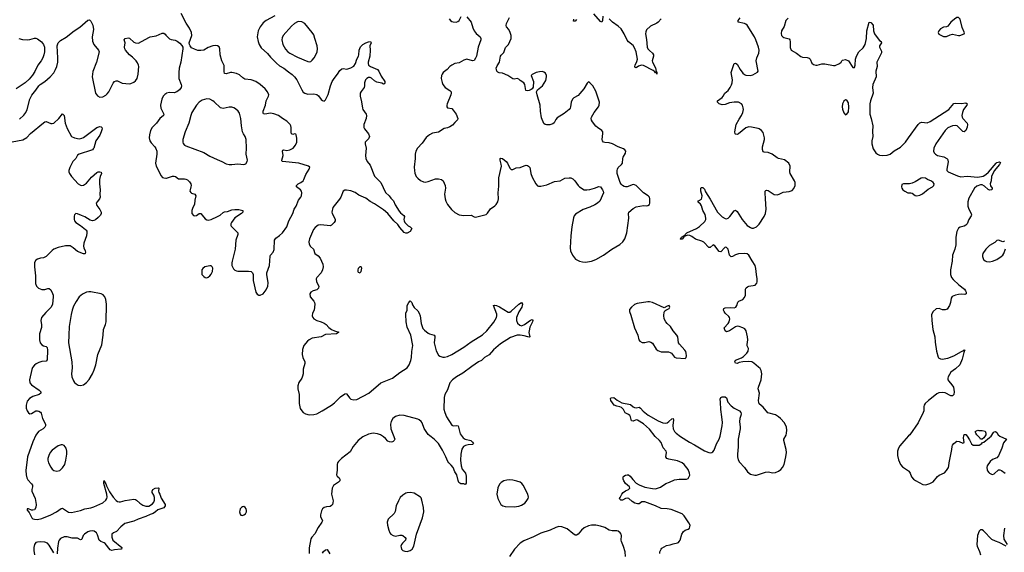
# Model space of a CAD drawing. Header units: inches. Extents: x 1649826 to 1814874, y 507393 to 641959.
# Tile 20 of 131: x 1688031 to 1701289, y 570885 to 578062. Entities that reach past the tile are written whole.
import ezdxf

# ---------------------------------------------------------------- set-up
doc = ezdxf.new("R2010")
doc.units = ezdxf.units.IN
doc.header["$MEASUREMENT"] = 0
for name, color, linetype in [('B6587', 7, 'Continuous'), ('B6597', 7, 'Continuous'), ('B7507', 7, 'Continuous')]:
    doc.layers.add(name, color=color, linetype=linetype)

msp = doc.modelspace()

# ---------------------------------------------------------------- linework, layer by layer
at = {"layer": 'B6587', "color": 6}
for points, elevation in [([(1688030, 576721), (1688086, 576774), (1688113, 576810), (1688133, 576850), (1688168, 576990), (1688195, 577045), (1688250, 577111), (1688290, 577173), (1688309, 577191), (1688372, 577230), (1688443, 577290), (1688490, 577347), (1688514, 577390), (1688530, 577430), (1688543, 577490), (1688545, 577550), (1688537, 577710), (1688548, 577750), (1688580, 577780), (1688655, 577825), (1688764, 577910), (1688839, 577961), (1688950, 578055), (1688970, 578060), (1688990, 578042), (1689018, 577990), (1689027, 577930), (1689009, 577829), (1689011, 577771), (1689028, 577730), (1689092, 577652), (1689100, 577630), (1689066, 577490), (1689017, 577363), (1689007, 577290), (1689054, 577070), (1689077, 577037), (1689110, 577020), (1689150, 577024), (1689190, 577047), (1689210, 577064), (1689230, 577091), (1689290, 577205), (1689310, 577231), (1689330, 577240), (1689350, 577238), (1689410, 577206), (1689510, 577200), (1689530, 577203), (1689570, 577222), (1689590, 577239), (1689613, 577270), (1689628, 577328), (1689634, 577430), (1689631, 577450), (1689619, 577479), (1689598, 577510), (1689550, 577557), (1689508, 577590), (1689456, 577650), (1689446, 577670), (1689443, 577690), (1689450, 577750), (1689440, 577790), (1689450, 577810), (1689490, 577817), (1689510, 577812), (1689570, 577761), (1689590, 577750), (1689630, 577744), (1689770, 577823), (1689790, 577831), (1689870, 577843), (1689950, 577881), (1689970, 577879), (1689990, 577865), (1690000, 577855)], 600), ([(1688019, 577810), (1688070, 577797), (1688131, 577791), (1688170, 577795), (1688230, 577811), (1688250, 577811), (1688270, 577805), (1688323, 577763), (1688350, 577730), (1688364, 577690), (1688365, 577630), (1688357, 577590), (1688342, 577550), (1688320, 577510), (1688275, 577450), (1688237, 577363), (1688205, 577315), (1688159, 577261), (1688107, 577213), (1687985, 577130)], 600), ([(1690000, 577064), (1689986, 577054), (1689965, 577030), (1689944, 576990), (1689928, 576910), (1689932, 576870), (1689971, 576790), (1689967, 576770), (1689919, 576730), (1689873, 576667), (1689813, 576610), (1689793, 576567), (1689779, 576510), (1689775, 576470), (1689784, 576430), (1689802, 576402), (1689853, 576350), (1689866, 576326), (1689878, 576290), (1689878, 576250), (1689862, 576130), (1689868, 576090), (1689902, 576030), (1689930, 575963), (1689956, 575936), (1689972, 575930), (1690000, 575929)], 600), ([(1687930, 576418), (1688075, 576445), (1688126, 576474), (1688177, 576530), (1688350, 576672), (1688370, 576685), (1688390, 576690), (1688450, 576664), (1688470, 576662), (1688490, 576668), (1688558, 576730), (1688610, 576793), (1688629, 576769), (1688644, 576670), (1688670, 576595), (1688729, 576490), (1688771, 576471), (1688830, 576458), (1688870, 576466), (1688890, 576477), (1689070, 576611), (1689110, 576621), (1689130, 576620), (1689139, 576610), (1689141, 576590), (1689129, 576550), (1689110, 576508), (1689056, 576430), (1689028, 576332), (1689020, 576320), (1689011, 576309), (1688997, 576303), (1688834, 576250), (1688810, 576235), (1688786, 576194), (1688748, 576150), (1688708, 576070), (1688694, 576030), (1688694, 576010), (1688700, 575990), (1688727, 575950), (1688819, 575850), (1688850, 575831), (1688870, 575828), (1688890, 575832), (1688930, 575860), (1688998, 575942), (1689070, 576002), (1689090, 576011), (1689110, 576013), (1689129, 576009), (1689130, 576006), (1689132, 575990), (1689115, 575950), (1689108, 575910), (1689107, 575850), (1689115, 575770), (1689110, 575710), (1689113, 575670), (1689108, 575650), (1689073, 575610), (1689063, 575590), (1689064, 575570), (1689070, 575558), (1689110, 575504), (1689129, 575470), (1689129, 575450), (1689120, 575430), (1689090, 575396), (1689053, 575367), (1689030, 575355), (1689010, 575353), (1688982, 575362), (1688910, 575408), (1688862, 575422), (1688810, 575448), (1688787, 575450), (1688770, 575435), (1688765, 575415), (1688764, 575370), (1688771, 575350), (1688787, 575330), (1688850, 575290), (1688917, 575237), (1688928, 575228), (1688934, 575214), (1688936, 575190), (1688930, 575150), (1688897, 575050), (1688890, 575010), (1688894, 574990), (1688913, 574947), (1688917, 574930), (1688914, 574910), (1688910, 574906), (1688890, 574906), (1688810, 574938), (1688750, 574990), (1688710, 575013), (1688690, 575017), (1688650, 575014), (1688550, 574993), (1688490, 574970), (1688467, 574953), (1688390, 574873), (1688350, 574854), (1688310, 574849), (1688270, 574837), (1688250, 574822), (1688230, 574790), (1688229, 574730), (1688245, 574610), (1688246, 574506), (1688256, 574470), (1688283, 574443), (1688330, 574426), (1688370, 574425), (1688410, 574438), (1688430, 574438), (1688450, 574420), (1688475, 574375), (1688484, 574350), (1688484, 574330), (1688472, 574230), (1688453, 574187), (1688383, 574117), (1688324, 574050), (1688316, 574010), (1688325, 573950), (1688324, 573916), (1688296, 573830), (1688297, 573750), (1688307, 573707), (1688330, 573680), (1688350, 573669), (1688390, 573659), (1688403, 573643), (1688407, 573610), (1688403, 573477), (1688390, 573459), (1688330, 573456), (1688290, 573444), (1688254, 573426), (1688232, 573408), (1688206, 573374), (1688195, 573350), (1688162, 573210), (1688170, 573170), (1688190, 573140), (1688295, 573070), (1688314, 573050), (1688316, 573030), (1688293, 573010), (1688210, 572987), (1688162, 572958), (1688130, 572920), (1688118, 572870), (1688119, 572830), (1688132, 572790), (1688150, 572764), (1688170, 572753), (1688190, 572755), (1688250, 572790), (1688270, 572792), (1688290, 572787), (1688310, 572774), (1688319, 572759), (1688339, 572690), (1688380, 572610), (1688380, 572590), (1688368, 572570), (1688346, 572550), (1688286, 572514), (1688250, 572463), (1688208, 572372), (1688138, 572170), (1688115, 571990), (1688118, 571930), (1688128, 571890), (1688142, 571862), (1688190, 571810), (1688203, 571790), (1688206, 571770), (1688195, 571730), (1688197, 571710), (1688241, 571610), (1688255, 571530), (1688249, 571490), (1688230, 571460), (1688210, 571452), (1688190, 571454), (1688150, 571471), (1688134, 571470), (1688131, 571469), (1688131, 571450), (1688143, 571443), (1688160, 571420), (1688194, 571350), (1688210, 571338), (1688230, 571331), (1688269, 571329), (1688330, 571339), (1688450, 571390), (1688527, 571433), (1688590, 571477), (1688610, 571481), (1688688, 571428), (1688730, 571423), (1688850, 571451), (1688910, 571470), (1688990, 571483), (1689030, 571497), (1689150, 571554), (1689190, 571589), (1689203, 571610), (1689208, 571630), (1689204, 571670), (1689165, 571815), (1689164, 571836), (1689170, 571854), (1689181, 571821), (1689190, 571810), (1689200, 571780), (1689239, 571699), (1689289, 571629), (1689330, 571583), (1689350, 571569), (1689370, 571564), (1689390, 571565), (1689450, 571585), (1689570, 571603), (1689590, 571599), (1689605, 571590), (1689649, 571549), (1689690, 571521), (1689730, 571506), (1689771, 571509), (1689821, 571539), (1689837, 571563), (1689847, 571590), (1689845, 571625), (1689836, 571656), (1689815, 571690), (1689814, 571710), (1689824, 571730), (1689854, 571750), (1689896, 571756), (1689906, 571750), (1689901, 571710), (1689904, 571690), (1689917, 571670), (1689937, 571617), (1689989, 571530), (1689990, 571510), (1689970, 571487), (1689890, 571460), (1689860, 571430), (1689830, 571409), (1689786, 571394), (1689730, 571368), (1689627, 571333), (1689570, 571304), (1689446, 571274), (1689394, 571230), (1689334, 571166), (1689294, 571146), (1689273, 571130), (1689270, 571090), (1689286, 571050), (1689405, 570950), (1689402, 570930), (1689393, 570927), (1689310, 570921), (1689270, 570908), (1689250, 570920), (1689183, 571003), (1689170, 571012), (1689122, 571030), (1689100, 571050), (1689080, 571120), (1689064, 571150), (1689033, 571170), (1689010, 571175), (1688976, 571170), (1688950, 571160), (1688902, 571130), (1688887, 571110), (1688870, 571061), (1688863, 571057), (1688850, 571054), (1688810, 571075), (1688738, 571078), (1688670, 571095), (1688630, 571093), (1688583, 571070), (1688564, 571050), (1688554, 571030), (1688539, 570941), (1688535, 570865)], 500), ([(1688490, 570878), (1688430, 570983), (1688404, 571010), (1688370, 571022), (1688310, 571026), (1688270, 571024), (1688250, 571016), (1688232, 570990), (1688224, 570950), (1688223, 570910), (1688230, 570850)], 500)]:
    msp.add_lwpolyline(points, dxfattribs=dict(at, elevation=elevation))
at = {"layer": 'B6587', "color": 6, "elevation": 600}
for points in [[(1688963, 574397), (1688930, 574391), (1688876, 574364), (1688834, 574326), (1688790, 574265), (1688757, 574203), (1688737, 574150), (1688723, 574090), (1688698, 573930), (1688695, 573810), (1688687, 573710), (1688734, 573450), (1688737, 573370), (1688728, 573290), (1688734, 573250), (1688755, 573195), (1688770, 573173), (1688790, 573154), (1688819, 573139), (1688850, 573133), (1688890, 573144), (1688930, 573174), (1688965, 573215), (1689014, 573290), (1689036, 573344), (1689055, 573410), (1689083, 573550), (1689138, 573682), (1689156, 573810), (1689160, 573890), (1689186, 573954), (1689196, 573990), (1689199, 574230), (1689192, 574290), (1689177, 574330), (1689155, 574355), (1689130, 574370), (1688990, 574397)], [(1688590, 572335), (1688550, 572319), (1688470, 572263), (1688442, 572230), (1688423, 572190), (1688411, 572150), (1688410, 572128), (1688419, 572090), (1688450, 572034), (1688470, 572008), (1688492, 571990), (1688530, 571977), (1688570, 571989), (1688610, 572025), (1688638, 572070), (1688653, 572127), (1688666, 572210), (1688668, 572250), (1688656, 572290), (1688630, 572324), (1688610, 572334)]]:
    msp.add_lwpolyline(points, close=True, dxfattribs=at)
at = {"layer": 'B6597', "color": 6}
for points, elevation in [([(1690000, 575929), (1690010, 575929), (1690090, 575954), (1690110, 575956), (1690130, 575950), (1690170, 575920), (1690190, 575916), (1690250, 575920), (1690270, 575914), (1690290, 575906), (1690319, 575879), (1690334, 575850), (1690338, 575830), (1690337, 575810), (1690325, 575770), (1690324, 575750), (1690334, 575734), (1690345, 575725), (1690390, 575710), (1690401, 575690), (1690388, 575630), (1690383, 575570), (1690361, 575530), (1690348, 575490), (1690350, 575450), (1690370, 575422), (1690390, 575419), (1690410, 575425), (1690450, 575450), (1690470, 575449), (1690490, 575430), (1690530, 575378), (1690550, 575366), (1690570, 575363), (1690610, 575371), (1690696, 575410), (1690731, 575429), (1690770, 575465), (1690790, 575475), (1690830, 575479), (1690890, 575498), (1690930, 575503), (1690983, 575503), (1691036, 575490), (1691036, 575470), (1691020, 575450), (1690930, 575393), (1690884, 575330), (1690875, 575310), (1690874, 575290), (1690880, 575280), (1690960, 575200), (1690967, 575190), (1690969, 575170), (1690940, 575090), (1690933, 574970), (1690892, 574810), (1690888, 574788), (1690890, 574750), (1690910, 574706), (1690930, 574686), (1690950, 574676), (1690970, 574672), (1691113, 574673), (1691150, 574668), (1691166, 574650), (1691174, 574630), (1691173, 574550), (1691213, 574390), (1691230, 574366), (1691250, 574351), (1691271, 574351), (1691310, 574368), (1691350, 574423), (1691372, 574470), (1691375, 574515), (1691359, 574630), (1691361, 574650), (1691395, 574750), (1691404, 574876), (1691410, 574890), (1691443, 574930), (1691456, 574964), (1691461, 575090), (1691480, 575120), (1691530, 575154), (1691568, 575190), (1691629, 575270), (1691655, 575350), (1691708, 575450), (1691727, 575510), (1691756, 575550), (1691785, 575630), (1691817, 575670), (1691826, 575690), (1691830, 575730), (1691824, 575750), (1691811, 575771), (1691757, 575810), (1691757, 575830), (1691779, 575850), (1691818, 575870), (1691847, 575893), (1691858, 575910), (1691883, 575977), (1691930, 576050), (1691936, 576076), (1691922, 576090), (1691791, 576131), (1691571, 576151), (1691562, 576162), (1691560, 576170), (1691579, 576230), (1691569, 576290), (1691576, 576304), (1691590, 576308), (1691630, 576301), (1691670, 576307), (1691713, 576330), (1691745, 576370), (1691762, 576410), (1691765, 576430), (1691764, 576464), (1691755, 576510), (1691750, 576518), (1691730, 576523), (1691710, 576516), (1691690, 576526), (1691686, 576546), (1691687, 576610), (1691683, 576630), (1691671, 576650), (1691630, 576694), (1691570, 576730), (1691517, 576770), (1691452, 576792), (1691410, 576801), (1691330, 576790), (1691315, 576795), (1691308, 576808), (1691311, 576830), (1691339, 576910), (1691352, 576970), (1691382, 577030), (1691384, 577050), (1691369, 577090), (1691338, 577130), (1691270, 577191), (1691212, 577230), (1691150, 577254), (1691062, 577262), (1691037, 577277), (1690990, 577317), (1690950, 577337), (1690890, 577352), (1690869, 577351), (1690810, 577334), (1690790, 577338), (1690783, 577363), (1690786, 577410), (1690784, 577444), (1690755, 577510), (1690730, 577590), (1690728, 577670), (1690715, 577695), (1690696, 577710), (1690670, 577716), (1690630, 577712), (1690571, 577689), (1690510, 577652), (1690470, 577645), (1690430, 577649), (1690384, 577664), (1690345, 577685), (1690325, 577710), (1690316, 577730), (1690315, 577750), (1690347, 577850), (1690346, 577890), (1690318, 577950), (1690275, 578015), (1690204, 578144)], 600), ([(1695885, 578110), (1695878, 578050), (1695870, 578030), (1695850, 578036), (1695761, 578141)], 600), ([(1691466, 578114), (1691350, 578053), (1691310, 578020), (1691270, 577968), (1691243, 577910), (1691230, 577830), (1691241, 577770), (1691254, 577730), (1691284, 577684), (1691366, 577606), (1691410, 577555), (1691490, 577476), (1691530, 577442), (1691590, 577408), (1691650, 577358), (1691702, 577322), (1691732, 577292), (1691762, 577250), (1691830, 577116), (1691850, 577087), (1691870, 577070), (1691910, 577058), (1691990, 577063), (1692030, 577055), (1692055, 577035), (1692090, 576989), (1692110, 576972), (1692130, 576966), (1692150, 576982), (1692184, 577056), (1692215, 577170), (1692239, 577230), (1692264, 577270), (1692310, 577326), (1692344, 577376), (1692370, 577400), (1692390, 577404), (1692430, 577397), (1692450, 577399), (1692490, 577412), (1692530, 577438), (1692554, 577470), (1692572, 577530), (1692592, 577570), (1692599, 577590), (1692604, 577650), (1692622, 577698), (1692650, 577726), (1692690, 577750), (1692730, 577766), (1692755, 577770), (1692762, 577750), (1692748, 577710), (1692750, 577650), (1692745, 577570), (1692725, 577490), (1692723, 577470), (1692728, 577450), (1692754, 577430), (1692847, 577390), (1692867, 577370), (1692900, 577300), (1692946, 577230), (1692950, 577210), (1692943, 577197), (1692930, 577195), (1692906, 577206), (1692842, 577222), (1692810, 577239), (1692770, 577273), (1692750, 577283), (1692730, 577283), (1692706, 577270), (1692688, 577250), (1692673, 577210), (1692674, 577170), (1692669, 577150), (1692627, 577093), (1692617, 577070), (1692615, 577030), (1692634, 576954), (1692646, 576870), (1692653, 576850), (1692695, 576790), (1692703, 576770), (1692697, 576730), (1692666, 576650), (1692667, 576610), (1692675, 576590), (1692726, 576526), (1692742, 576490), (1692730, 576459), (1692685, 576410), (1692683, 576390), (1692698, 576330), (1692687, 576230), (1692690, 576190), (1692710, 576150), (1692750, 576101), (1692810, 575955), (1692896, 575870), (1692955, 575735), (1693007, 575690), (1693030, 575657), (1693063, 575623), (1693088, 575568), (1693141, 575481), (1693160, 575460), (1693204, 575424), (1693212, 575410), (1693204, 575370), (1693206, 575354), (1693218, 575330), (1693263, 575283), (1693290, 575270), (1693313, 575250), (1693290, 575209), (1693250, 575188), (1693230, 575184), (1693210, 575196), (1693150, 575263), (1693122, 575302), (1693070, 575354), (1692990, 575450), (1692930, 575501), (1692810, 575582), (1692750, 575612), (1692690, 575657), (1692599, 575699), (1692550, 575733), (1692490, 575758), (1692430, 575766), (1692410, 575764), (1692389, 575751), (1692354, 575670), (1692337, 575643), (1692248, 575530), (1692234, 575470), (1692237, 575450), (1692272, 575392), (1692279, 575370), (1692277, 575350), (1692267, 575330), (1692230, 575292), (1692210, 575285), (1692084, 575296), (1692050, 575293), (1692010, 575262), (1691986, 575234), (1691933, 575110), (1691926, 575070), (1691930, 575039), (1691945, 575005), (1691988, 574970), (1692004, 574910), (1692050, 574880), (1692079, 574850), (1692111, 574770), (1692116, 574730), (1692109, 574690), (1692091, 574650), (1692034, 574590), (1692025, 574570), (1692026, 574530), (1692057, 574470), (1692054, 574446), (1692030, 574423), (1691984, 574410), (1691950, 574393), (1691938, 574370), (1691943, 574330), (1691990, 574270), (1692001, 574250), (1692005, 574230), (1691998, 574150), (1691976, 574110), (1691969, 574070), (1691977, 574050), (1691994, 574030), (1692030, 574010), (1692090, 573993), (1692130, 573975), (1692156, 573956), (1692194, 573914), (1692229, 573889), (1692270, 573868), (1692330, 573850), (1692296, 573830), (1692150, 573821), (1692090, 573790), (1691970, 573769), (1691930, 573750), (1691905, 573730), (1691856, 573670), (1691840, 573620), (1691836, 573550), (1691844, 573510), (1691870, 573451), (1691870, 573430), (1691847, 573353), (1691846, 573290), (1691841, 573259), (1691829, 573231), (1691788, 573172), (1691777, 573130), (1691778, 573090), (1691793, 573010), (1691793, 572890), (1691810, 572825), (1691830, 572790), (1691850, 572770), (1691880, 572750), (1691930, 572738), (1691990, 572741), (1692030, 572753), (1692106, 572790), (1692230, 572868), (1692270, 572898), (1692350, 572982), (1692410, 573022), (1692430, 573024), (1692438, 573018), (1692470, 572969), (1692492, 572950), (1692530, 572939), (1692570, 572946), (1692732, 573028), (1692893, 573167), (1693050, 573232), (1693150, 573308), (1693248, 573372), (1693275, 573410), (1693298, 573470), (1693305, 573510), (1693311, 573590), (1693326, 573670), (1693300, 573810), (1693250, 573918), (1693234, 573990), (1693229, 574091), (1693231, 574110), (1693247, 574150), (1693250, 574210), (1693270, 574251), (1693290, 574276), (1693310, 574253), (1693322, 574222), (1693344, 574184), (1693390, 574139), (1693410, 574109), (1693424, 574070), (1693435, 573970), (1693461, 573901), (1693480, 573880), (1693530, 573840), (1693550, 573829), (1693610, 573810), (1693619, 573799), (1693623, 573783), (1693613, 573710), (1693640, 573600), (1693670, 573541), (1693690, 573527), (1693730, 573516), (1693750, 573515), (1693790, 573523), (1693850, 573552), (1694011, 573650), (1694110, 573721), (1694262, 573818), (1694322, 573870), (1694415, 573985), (1694450, 574050), (1694455, 574070), (1694454, 574094), (1694411, 574211)], 600), ([(1694050, 578102), (1694108, 578030), (1694133, 577953), (1694152, 577912), (1694178, 577878), (1694233, 577830), (1694241, 577810), (1694241, 577790), (1694206, 577694), (1694181, 577570), (1694170, 577543), (1694150, 577514), (1694130, 577506), (1694050, 577529), (1694010, 577516), (1693950, 577482), (1693889, 577470), (1693850, 577450), (1693825, 577430), (1693787, 577393), (1693732, 577350), (1693718, 577330), (1693711, 577309), (1693708, 577270), (1693718, 577218), (1693728, 577190), (1693762, 577150), (1693822, 577110), (1693840, 577090), (1693842, 577070), (1693836, 577050), (1693785, 576930), (1693781, 576910), (1693783, 576890), (1693793, 576873), (1693850, 576864), (1693870, 576843), (1693909, 576789), (1693931, 576730), (1693927, 576713), (1693890, 576679), (1693858, 576642), (1693823, 576617), (1693790, 576604), (1693745, 576595), (1693672, 576548), (1693590, 576535), (1693548, 576512), (1693506, 576474), (1693450, 576399), (1693388, 576330), (1693365, 576290), (1693357, 576250), (1693356, 576190), (1693344, 576076), (1693345, 576030), (1693352, 575992), (1693370, 575950), (1693390, 575925), (1693430, 575894), (1693470, 575876), (1693490, 575874), (1693530, 575881), (1693630, 575916), (1693670, 575920), (1693711, 575911), (1693731, 575891), (1693762, 575830), (1693765, 575790), (1693753, 575710), (1693761, 575650), (1693770, 575617), (1693792, 575570), (1693844, 575504), (1693890, 575463), (1693950, 575433), (1694010, 575422), (1694110, 575430), (1694150, 575407), (1694170, 575401), (1694310, 575436), (1694330, 575456), (1694370, 575513), (1694427, 575553), (1694445, 575570), (1694470, 575610), (1694478, 575650), (1694473, 575730), (1694483, 575817), (1694482, 575930), (1694517, 576090), (1694516, 576116), (1694500, 576170), (1694500, 576190), (1694510, 576198), (1694530, 576192), (1694582, 576150), (1694598, 576130), (1694630, 576063), (1694650, 576045), (1694670, 576045), (1694715, 576065), (1694770, 576072), (1694825, 576095), (1694850, 576101), (1694870, 576098), (1694883, 576090), (1694899, 576070), (1694906, 576050), (1694912, 575990), (1694930, 575939), (1694980, 575850), (1695005, 575825), (1695019, 575819), (1695050, 575818), (1695130, 575836), (1695230, 575880), (1695310, 575890), (1695370, 575925), (1695430, 575932), (1695450, 575930), (1695477, 575917), (1695505, 575890), (1695550, 575829), (1695570, 575810), (1695630, 575771), (1695669, 575769), (1695710, 575775), (1695770, 575790), (1695830, 575816), (1695850, 575810), (1695880, 575770), (1695889, 575750), (1695890, 575730), (1695841, 575619), (1695810, 575590), (1695774, 575566), (1695710, 575536), (1695617, 575503), (1695517, 575443), (1695499, 575421), (1695487, 575393), (1695467, 575270), (1695453, 575150), (1695444, 574990), (1695449, 574949), (1695473, 574890), (1695516, 574836), (1695570, 574807), (1695610, 574799), (1695650, 574796), (1695730, 574809), (1695787, 574833), (1695890, 574891), (1696002, 574970), (1696110, 575032), (1696152, 575068), (1696179, 575110), (1696208, 575190), (1696232, 575390), (1696227, 575450), (1696231, 575470), (1696290, 575520), (1696330, 575540), (1696430, 575559), (1696470, 575555), (1696490, 575557), (1696510, 575571), (1696518, 575590), (1696516, 575650), (1696510, 575670), (1696493, 575690), (1696430, 575730), (1696330, 575827), (1696310, 575839), (1696290, 575841), (1696210, 575811), (1696190, 575808), (1696170, 575813), (1696150, 575826), (1696128, 575848), (1696115, 575870), (1696078, 575990), (1696075, 576030), (1696080, 576050), (1696091, 576069), (1696136, 576110), (1696150, 576130), (1696151, 576190), (1696156, 576210), (1696190, 576265), (1696191, 576290), (1696178, 576310), (1696163, 576323), (1696090, 576350), (1696013, 576390), (1695970, 576405), (1695910, 576406), (1695890, 576411), (1695877, 576430), (1695874, 576450), (1695885, 576530), (1695883, 576550), (1695870, 576570), (1695810, 576610), (1695789, 576629), (1695745, 576685), (1695731, 576710), (1695727, 576730), (1695731, 576750), (1695768, 576812), (1695823, 576890), (1695833, 576910), (1695836, 576950), (1695790, 577101), (1695750, 577170), (1695710, 577212), (1695690, 577223), (1695682, 577218), (1695670, 577205), (1695626, 577130), (1695574, 577066), (1695550, 577042), (1695492, 577008), (1695476, 576990), (1695455, 576950), (1695448, 576890), (1695442, 576870), (1695430, 576850), (1695361, 576799), (1695270, 576739), (1695250, 576716), (1695226, 576674), (1695210, 576659), (1695170, 576646), (1695124, 576644), (1695108, 576648), (1695090, 576663), (1695058, 576738), (1695043, 576830), (1695039, 576910), (1694997, 577050), (1694992, 577088), (1695005, 577115), (1695070, 577173), (1695115, 577245), (1695124, 577290), (1695123, 577310), (1695110, 577340), (1695090, 577356), (1695070, 577362), (1695030, 577361), (1694985, 577350), (1694930, 577325), (1694918, 577310), (1694948, 577230), (1694945, 577155), (1694932, 577130), (1694920, 577120), (1694890, 577108), (1694864, 577104), (1694846, 577110), (1694831, 577190), (1694819, 577210), (1694770, 577243), (1694750, 577262), (1694730, 577271), (1694690, 577262), (1694670, 577264), (1694604, 577310), (1694530, 577341), (1694487, 577347), (1694470, 577354), (1694458, 577370), (1694450, 577390), (1694449, 577411), (1694460, 577440), (1694492, 577490), (1694505, 577570), (1694515, 577585), (1694550, 577620), (1694574, 577686), (1694613, 577730), (1694647, 577810), (1694648, 577850), (1694637, 577890), (1694616, 577930), (1694587, 577967), (1694583, 577983), (1694585, 578010), (1694593, 578030), (1694625, 578090)], 700), ([(1693815, 578075), (1693830, 578050), (1693850, 578038), (1693870, 578032), (1693910, 578029), (1693930, 578036), (1693948, 578052), (1693976, 578104)], 700), ([(1695530, 578065), (1695510, 578044), (1695490, 578043), (1695491, 578070)], 600), ([(1696670, 578075), (1696630, 578030), (1696610, 578014), (1696525, 577975), (1696470, 577927), (1696460, 577900), (1696457, 577870), (1696473, 577793), (1696482, 577690), (1696490, 577668), (1696510, 577645), (1696551, 577611), (1696564, 577590), (1696566, 577570), (1696548, 577510), (1696551, 577490), (1696590, 577415), (1696602, 577362), (1696612, 577350), (1696610, 577330), (1696605, 577345), (1696590, 577347), (1696581, 577361), (1696559, 577379), (1696430, 577445), (1696410, 577449), (1696390, 577447), (1696363, 577437), (1696330, 577415), (1696320, 577420), (1696314, 577430), (1696318, 577450), (1696343, 577497), (1696350, 577530), (1696330, 577630), (1696310, 577685), (1696290, 577714), (1696230, 577765), (1696210, 577788), (1696170, 577873), (1696130, 577940), (1696090, 577977), (1696011, 578030), (1695970, 578075)], 600), ([(1696652, 570870), (1696652, 570890), (1696667, 570930), (1696678, 570942), (1696741, 570979), (1696790, 570986), (1696830, 571000), (1696888, 571012), (1696900, 571020), (1696912, 571030), (1696923, 571050), (1696947, 571130), (1696970, 571167), (1696990, 571184), (1697030, 571199), (1697048, 571212), (1697056, 571230), (1697057, 571250), (1697043, 571283), (1696978, 571378), (1696950, 571406), (1696802, 571462), (1696751, 571471), (1696670, 571475), (1696590, 571513), (1696450, 571567), (1696410, 571566), (1696370, 571540), (1696350, 571538), (1696315, 571550), (1696280, 571570), (1696233, 571610), (1696216, 571616), (1696190, 571611), (1696150, 571589), (1696124, 571590), (1696110, 571601), (1696106, 571610), (1696117, 571623), (1696140, 571670), (1696158, 571690), (1696187, 571713), (1696228, 571732), (1696246, 571750), (1696241, 571770), (1696190, 571815), (1696165, 571850), (1696158, 571870), (1696155, 571890), (1696158, 571902), (1696167, 571913), (1696190, 571924), (1696210, 571930), (1696230, 571929), (1696250, 571912), (1696285, 571865), (1696330, 571817), (1696370, 571794), (1696450, 571765), (1696550, 571745), (1696590, 571743), (1696658, 571762), (1696730, 571813), (1696782, 571830), (1696850, 571861), (1696910, 571873), (1697010, 571872), (1697030, 571882), (1697043, 571897), (1697053, 571927), (1697052, 571950), (1697030, 572001), (1696979, 572070), (1696953, 572093), (1696890, 572117), (1696770, 572139), (1696743, 572150), (1696733, 572170), (1696738, 572230), (1696735, 572250), (1696695, 572295), (1696670, 572364), (1696648, 572390), (1696586, 572446), (1696510, 572543), (1696430, 572617), (1696350, 572668), (1696330, 572672), (1696290, 572652), (1696270, 572655), (1696257, 572710), (1696246, 572730), (1696230, 572743), (1696184, 572764), (1696162, 572810), (1696136, 572836), (1696110, 572847), (1696070, 572855), (1696037, 572870), (1695989, 572930), (1695984, 572956), (1695993, 572967), (1696030, 572973), (1696074, 572934), (1696140, 572900), (1696255, 572875), (1696290, 572845), (1696310, 572835), (1696330, 572832), (1696370, 572840), (1696390, 572829), (1696427, 572787), (1696494, 572734), (1696630, 572655), (1696690, 572630), (1696730, 572624), (1696750, 572630), (1696773, 572647), (1696810, 572684), (1696830, 572687), (1696833, 572670), (1696826, 572594), (1696831, 572551), (1696850, 572513), (1696872, 572492), (1696930, 572445), (1697050, 572368), (1697116, 572336), (1697250, 572255), (1697310, 572230), (1697330, 572228), (1697350, 572231), (1697362, 572238), (1697380, 572260), (1697415, 572345), (1697450, 572409), (1697464, 572450), (1697489, 572590), (1697493, 572633), (1697487, 572710), (1697472, 572808), (1697469, 572909), (1697461, 572950), (1697470, 572973), (1697490, 572979), (1697530, 572981), (1697548, 572968), (1697568, 572910), (1697610, 572859), (1697650, 572826), (1697724, 572790), (1697740, 572770), (1697744, 572750), (1697742, 572730), (1697728, 572690), (1697721, 572650), (1697733, 572573), (1697733, 572550), (1697703, 572410), (1697707, 572307), (1697696, 572210), (1697698, 572170), (1697707, 572130), (1697721, 572101), (1697789, 572030), (1697829, 571969), (1697870, 571939), (1697930, 571924), (1697954, 571926), (1698074, 571966), (1698110, 571968), (1698170, 571958), (1698210, 571962), (1698250, 571979), (1698279, 572001), (1698304, 572030), (1698323, 572070), (1698349, 572170), (1698355, 572230), (1698351, 572271), (1698320, 572390), (1698322, 572410), (1698350, 572465), (1698358, 572490), (1698361, 572530), (1698357, 572570), (1698330, 572632), (1698277, 572690), (1698250, 572712), (1698210, 572736), (1698105, 572765), (1698043, 572843), (1697990, 572888), (1697982, 572902), (1697978, 572930), (1697991, 573030), (1697976, 573090), (1697979, 573110), (1698015, 573210), (1698025, 573290), (1698016, 573336), (1698001, 573361), (1697981, 573381), (1697915, 573435), (1697890, 573450), (1697850, 573457), (1697767, 573453), (1697717, 573443), (1697690, 573430), (1697670, 573432), (1697662, 573450), (1697670, 573474), (1697750, 573508), (1697775, 573525), (1697821, 573570), (1697842, 573598), (1697844, 573630), (1697828, 573668), (1697827, 573687), (1697836, 573750), (1697833, 573790), (1697812, 573872), (1697795, 573895), (1697770, 573910), (1697717, 573930), (1697690, 573933), (1697670, 573924), (1697590, 573870), (1697550, 573858), (1697530, 573872), (1697515, 573910), (1697572, 573968), (1697584, 573990), (1697593, 574030), (1697589, 574050), (1697581, 574061), (1697530, 574110), (1697517, 574130), (1697509, 574150), (1697511, 574169), (1697530, 574179), (1697596, 574184), (1697650, 574181), (1697672, 574188), (1697686, 574210), (1697702, 574258), (1697712, 574268), (1697768, 574292), (1697790, 574318), (1697802, 574350), (1697803, 574430), (1697814, 574450), (1697830, 574464), (1697850, 574472), (1697933, 574487), (1697957, 574510), (1697963, 574530), (1697963, 574570), (1697951, 574631), (1697944, 574710), (1697932, 574750), (1697892, 574812), (1697850, 574890), (1697826, 574906), (1697790, 574913), (1697710, 574906), (1697670, 574893), (1697630, 574871), (1697610, 574868), (1697589, 574889), (1697570, 574968), (1697550, 574991), (1697530, 574996), (1697520, 574990), (1697470, 574933), (1697450, 574938), (1697390, 575016), (1697370, 575027), (1697330, 574993), (1697310, 574993), (1697243, 575063), (1697216, 575076), (1697130, 575104), (1697083, 575143), (1697055, 575155), (1697023, 575157), (1696993, 575147), (1696979, 575141), (1696975, 575130), (1696950, 575107), (1696930, 575106), (1696926, 575110), (1696939, 575121), (1696941, 575130), (1696961, 575139), (1696970, 575152), (1696985, 575155), (1696991, 575170), (1697014, 575190), (1697146, 575250), (1697186, 575274), (1697257, 575343), (1697271, 575369), (1697271, 575390), (1697259, 575439), (1697230, 575490), (1697212, 575552), (1697197, 575577), (1697163, 575610), (1697170, 575621), (1697210, 575646), (1697217, 575663), (1697219, 575690), (1697202, 575750), (1697204, 575790), (1697210, 575800), (1697230, 575800), (1697250, 575778), (1697264, 575744), (1697330, 575645), (1697429, 575469), (1697490, 575408), (1697530, 575383), (1697550, 575380), (1697570, 575386), (1697594, 575410), (1697650, 575486), (1697670, 575497), (1697690, 575476), (1697758, 575370), (1697825, 575290), (1697870, 575262), (1697890, 575255), (1697910, 575255), (1697950, 575270), (1697990, 575306), (1698056, 575410), (1698075, 575450), (1698083, 575510), (1698071, 575650), (1698069, 575731), (1698070, 575751), (1698079, 575761), (1698090, 575767), (1698110, 575761), (1698190, 575705), (1698230, 575703), (1698258, 575710), (1698310, 575736), (1698390, 575748), (1698430, 575762), (1698454, 575786), (1698472, 575830), (1698472, 575870), (1698465, 575890), (1698407, 575990), (1698403, 576010), (1698406, 576090), (1698387, 576127), (1698330, 576175), (1698250, 576190), (1698230, 576199), (1698165, 576250), (1698110, 576272), (1698055, 576275), (1698043, 576283), (1698033, 576313), (1698034, 576350), (1698060, 576450), (1698060, 576470), (1698040, 576540), (1698020, 576570), (1697990, 576590), (1697975, 576595), (1697886, 576614), (1697850, 576618), (1697810, 576606), (1697710, 576525), (1697690, 576517), (1697670, 576519), (1697665, 576525), (1697661, 576550), (1697678, 576650), (1697717, 576723), (1697751, 576770), (1697770, 576810), (1697775, 576850), (1697773, 576873), (1697764, 576910), (1697750, 576930), (1697710, 576949), (1697650, 576950), (1697590, 576940), (1697530, 576919), (1697490, 576915), (1697450, 576928), (1697425, 576950), (1697428, 576970), (1697490, 577014), (1697503, 577030), (1697526, 577074), (1697570, 577110), (1697599, 577150), (1697616, 577184), (1697624, 577210), (1697627, 577250), (1697610, 577350), (1697650, 577473), (1697670, 577475), (1697690, 577461), (1697730, 577389), (1697770, 577343), (1697790, 577325), (1697810, 577316), (1697870, 577310), (1697902, 577318), (1697965, 577355), (1697973, 577370), (1697947, 577510), (1697958, 577550), (1697984, 577610), (1697988, 577650), (1697981, 577690), (1697944, 577790), (1697924, 577830), (1697827, 577987), (1697810, 578002), (1697790, 578010), (1697706, 578030), (1697705, 578050), (1697733, 578087)], 600), ([(1698377, 578083), (1698349, 578051), (1698324, 577970), (1698289, 577910), (1698285, 577875), (1698290, 577850), (1698306, 577830), (1698321, 577821), (1698376, 577810), (1698390, 577803), (1698400, 577790), (1698405, 577765), (1698406, 577686), (1698420, 577650), (1698489, 577609), (1698550, 577565), (1698570, 577558), (1698633, 577553), (1698663, 577543), (1698676, 577530), (1698696, 577476), (1698719, 577459), (1698749, 577449), (1698770, 577450), (1698830, 577466), (1698870, 577468), (1698990, 577443), (1699010, 577445), (1699070, 577472), (1699090, 577490), (1699100, 577510), (1699110, 577518), (1699150, 577525), (1699191, 577510), (1699250, 577418), (1699270, 577418), (1699281, 577450), (1699287, 577530), (1699299, 577570), (1699332, 577628), (1699390, 577683), (1699413, 577730), (1699433, 577810), (1699437, 577910), (1699470, 578027), (1699490, 578024), (1699522, 577990), (1699528, 577910), (1699539, 577870), (1699590, 577803), (1699610, 577782), (1699630, 577770), (1699634, 577750), (1699608, 577712), (1699607, 577693), (1699636, 577636), (1699634, 577614), (1699570, 577490), (1699575, 577430), (1699560, 577370), (1699563, 577290), (1699520, 577190), (1699515, 577150), (1699521, 577070), (1699486, 576970), (1699480, 576930), (1699480, 576790), (1699498, 576730), (1699518, 576630), (1699514, 576554), (1699520, 576490), (1699506, 576430), (1699504, 576390), (1699524, 576324), (1699560, 576270), (1699580, 576250), (1699610, 576236), (1699650, 576232), (1699710, 576238), (1699750, 576250), (1699807, 576293), (1699890, 576345), (1699957, 576410), (1700000, 576470)], 600), ([(1690000, 577855), (1690050, 577804), (1690070, 577795), (1690124, 577784), (1690152, 577772), (1690186, 577746), (1690216, 577716), (1690228, 577690), (1690230, 577670), (1690199, 577490), (1690180, 577410), (1690172, 577350), (1690175, 577270), (1690205, 577190), (1690208, 577170), (1690204, 577150), (1690182, 577118), (1690149, 577091), (1690110, 577077), (1690050, 577079), (1690010, 577071), (1690000, 577064)], 600), ([(1700000, 575851), (1699930, 575852), (1699910, 575840), (1699904, 575810), (1699909, 575790), (1699924, 575770), (1699948, 575750), (1699990, 575731), (1700000, 575731)], 600), ([(1694411, 574211), (1694423, 574217), (1694450, 574210), (1694490, 574192), (1694610, 574120), (1694630, 574122), (1694650, 574133), (1694750, 574229), (1694790, 574250), (1694800, 574230), (1694793, 574190), (1694750, 574128), (1694722, 574050), (1694720, 574010), (1694733, 573973), (1694764, 573944), (1694790, 573939), (1694830, 573954), (1694910, 574013), (1694930, 574022), (1694939, 574010), (1694936, 573990), (1694901, 573919), (1694889, 573870), (1694888, 573848), (1694902, 573790), (1694894, 573786), (1694871, 573789), (1694824, 573804), (1694770, 573813), (1694730, 573813), (1694642, 573778), (1694507, 573693), (1694410, 573615), (1694352, 573548), (1694290, 573510), (1694250, 573470), (1694210, 573450), (1694117, 573390), (1694000, 573300), (1693913, 573250), (1693858, 573210), (1693825, 573170), (1693790, 573076), (1693755, 573010), (1693747, 572970), (1693744, 572816), (1693755, 572770), (1693780, 572710), (1693850, 572597), (1693870, 572590), (1693910, 572595), (1693933, 572590), (1693963, 572483), (1694002, 572430), (1694030, 572409), (1694104, 572390), (1694129, 572370), (1694140, 572350), (1694130, 572338), (1694070, 572336), (1694035, 572325), (1694006, 572310), (1693985, 572275), (1693970, 572210), (1693965, 572125), (1693976, 572050), (1693990, 572008), (1694032, 571950), (1694043, 571910), (1694045, 571835), (1694044, 571816), (1694036, 571804), (1694030, 571801), (1694010, 571807), (1693970, 571809), (1693945, 571825), (1693933, 571853), (1693917, 571930), (1693889, 571970), (1693870, 572030), (1693842, 572062), (1693810, 572089), (1693794, 572110), (1693770, 572170), (1693722, 572262), (1693670, 572350), (1693610, 572412), (1693553, 572453), (1693533, 572473), (1693476, 572556), (1693452, 572630), (1693436, 572650), (1693411, 572671), (1693390, 572680), (1693210, 572731), (1693150, 572733), (1693090, 572717), (1693055, 572690), (1693031, 572650), (1693023, 572610), (1693028, 572550), (1693081, 572410), (1693073, 572390), (1693060, 572380), (1693050, 572373), (1693031, 572369), (1693010, 572373), (1692990, 572385), (1692959, 572419), (1692930, 572443), (1692890, 572468), (1692850, 572484), (1692790, 572493), (1692730, 572479), (1692650, 572440), (1692590, 572393), (1692520, 572310), (1692480, 572240), (1692365, 572150), (1692324, 572110), (1692311, 572090), (1692305, 572070), (1692307, 571993), (1692298, 571930), (1692307, 571910), (1692331, 571891), (1692343, 571870), (1692340, 571850), (1692323, 571830), (1692256, 571784), (1692238, 571750), (1692228, 571670), (1692250, 571581), (1692249, 571551), (1692241, 571530), (1692230, 571516), (1692210, 571505), (1692162, 571498), (1692132, 571488), (1692110, 571470), (1692096, 571444), (1692081, 571390), (1692080, 571370), (1692109, 571310), (1692100, 571290), (1692050, 571222), (1692004, 571136), (1691965, 571090), (1691953, 571067), (1691930, 570948), (1691929, 570869)], 600), ([(1694410, 574214), (1694411, 574211)], 600), ([(1700000, 572455), (1699935, 572385), (1699881, 572319), (1699866, 572290), (1699852, 572250), (1699852, 572190), (1699863, 572130), (1699890, 572070), (1699919, 572039), (1700000, 571982)], 600), ([(1696187, 570830), (1696182, 570890), (1696163, 570963), (1696134, 571030), (1696129, 571050), (1696134, 571110), (1696130, 571130), (1696118, 571150), (1696090, 571169), (1696073, 571173), (1696010, 571173), (1695970, 571182), (1695910, 571219), (1695850, 571240), (1695790, 571250), (1695730, 571251), (1695690, 571243), (1695630, 571216), (1695594, 571186), (1695550, 571128), (1695530, 571117), (1695510, 571117), (1695479, 571139), (1695404, 571204), (1695330, 571228), (1695290, 571232), (1695250, 571220), (1695176, 571184), (1695050, 571142), (1694950, 571092), (1694820, 571040), (1694771, 571010), (1694692, 570930), (1694626, 570830)], 700), ([(1692108, 570872), (1692124, 570896), (1692150, 570920), (1692170, 570925), (1692206, 570866)], 600)]:
    msp.add_lwpolyline(points, dxfattribs=dict(at, elevation=elevation))
for points, elevation in [([(1691790, 578039), (1691770, 578033), (1691730, 578010), (1691690, 577975), (1691581, 577850), (1691564, 577816), (1691561, 577790), (1691575, 577730), (1691610, 577665), (1691643, 577630), (1691670, 577612), (1691770, 577558), (1691910, 577497), (1691930, 577494), (1691950, 577500), (1691970, 577515), (1691997, 577550), (1692021, 577590), (1692036, 577630), (1692040, 577670), (1692036, 577710), (1692007, 577810), (1691990, 577856), (1691970, 577890), (1691870, 578009), (1691830, 578035)], 700), ([(1690550, 576995), (1690490, 576977), (1690450, 576951), (1690410, 576910), (1690348, 576810), (1690334, 576770), (1690311, 576670), (1690259, 576550), (1690230, 576450), (1690226, 576410), (1690233, 576393), (1690251, 576371), (1690270, 576361), (1690513, 576273), (1690590, 576224), (1690690, 576177), (1690752, 576152), (1690810, 576121), (1690850, 576112), (1690890, 576110), (1690970, 576121), (1691050, 576112), (1691078, 576122), (1691096, 576150), (1691099, 576170), (1691081, 576250), (1691083, 576330), (1691080, 576450), (1691068, 576488), (1691044, 576524), (1691032, 576552), (1691017, 576630), (1691009, 576729), (1690990, 576802), (1690971, 576831), (1690939, 576859), (1690915, 576875), (1690890, 576884), (1690850, 576885), (1690770, 576867), (1690736, 576876), (1690650, 576956), (1690630, 576971), (1690590, 576990)], 700), ([(1699150, 576983), (1699130, 576966), (1699110, 576930), (1699106, 576890), (1699110, 576858), (1699126, 576806), (1699150, 576782), (1699170, 576791), (1699190, 576821), (1699197, 576883), (1699190, 576941), (1699170, 576976)], 600), ([(1690590, 574747), (1690522, 574730), (1690496, 574710), (1690486, 574690), (1690482, 574650), (1690486, 574630), (1690510, 574600), (1690530, 574589), (1690550, 574586), (1690570, 574592), (1690591, 574609), (1690610, 574633), (1690629, 574670), (1690632, 574712), (1690624, 574730), (1690610, 574744)], 600), ([(1692630, 574734), (1692610, 574733), (1692590, 574709), (1692585, 574690), (1692585, 574670), (1692590, 574661), (1692610, 574653), (1692629, 574670), (1692635, 574690), (1692636, 574716)], 700), ([(1696510, 574259), (1696490, 574259), (1696344, 574236), (1696310, 574223), (1696268, 574190), (1696243, 574157), (1696242, 574130), (1696261, 574081), (1696309, 573910), (1696354, 573810), (1696368, 573750), (1696383, 573730), (1696414, 573714), (1696450, 573714), (1696504, 573724), (1696530, 573719), (1696550, 573702), (1696601, 573621), (1696623, 573603), (1696670, 573589), (1696766, 573586), (1696790, 573580), (1696809, 573569), (1696850, 573514), (1696870, 573505), (1696990, 573496), (1697004, 573510), (1697008, 573532), (1697007, 573570), (1696999, 573590), (1696987, 573610), (1696913, 573690), (1696904, 573710), (1696891, 573790), (1696879, 573810), (1696830, 573868), (1696795, 573930), (1696750, 573968), (1696731, 573990), (1696711, 574030), (1696704, 574076), (1696710, 574121), (1696720, 574140), (1696731, 574149), (1696774, 574170), (1696787, 574190), (1696774, 574210), (1696750, 574204), (1696710, 574181), (1696550, 574250)], 700), ([(1694630, 571861), (1694590, 571858), (1694550, 571847), (1694512, 571828), (1694490, 571802), (1694470, 571756), (1694457, 571670), (1694471, 571610), (1694511, 571531), (1694536, 571510), (1694570, 571501), (1694690, 571500), (1694750, 571507), (1694790, 571523), (1694831, 571550), (1694851, 571570), (1694876, 571610), (1694880, 571630), (1694871, 571670), (1694810, 571791), (1694792, 571812), (1694768, 571830), (1694726, 571846), (1694670, 571857)], 700), ([(1693293, 571693), (1693250, 571689), (1693230, 571681), (1693190, 571656), (1693156, 571624), (1693130, 571581), (1693100, 571510), (1693085, 571435), (1693075, 571410), (1692994, 571330), (1692981, 571290), (1692985, 571250), (1693002, 571182), (1693015, 571150), (1693030, 571129), (1693059, 571110), (1693090, 571103), (1693150, 571115), (1693175, 571115), (1693192, 571110), (1693223, 571083), (1693229, 571070), (1693224, 571050), (1693186, 571010), (1693172, 570990), (1693165, 570970), (1693166, 570950), (1693174, 570930), (1693190, 570912), (1693219, 570899), (1693250, 570897), (1693290, 570908), (1693316, 570930), (1693337, 570970), (1693373, 571130), (1693457, 571350), (1693471, 571430), (1693468, 571490), (1693448, 571588), (1693438, 571618), (1693430, 571630), (1693343, 571683)], 700), ([(1691050, 571503), (1691030, 571500), (1691016, 571490), (1691001, 571470), (1690995, 571450), (1690992, 571430), (1691001, 571401), (1691010, 571387), (1691030, 571383), (1691050, 571390), (1691070, 571406), (1691085, 571430), (1691085, 571450), (1691079, 571470), (1691068, 571490)], 600)]:
    msp.add_lwpolyline(points, close=True, dxfattribs=dict(at, elevation=elevation))
at = {"layer": 'B7507', "color": 6}
for points, elevation in [([(1700670, 578092), (1700650, 578090), (1700617, 578070), (1700570, 578030), (1700526, 577974), (1700510, 577967), (1700470, 577960), (1700430, 577940), (1700405, 577910), (1700400, 577890), (1700407, 577867), (1700470, 577836), (1700510, 577837), (1700561, 577859), (1700590, 577865), (1700670, 577849), (1700690, 577850), (1700749, 577870), (1700753, 577887), (1700719, 577959), (1700693, 578070)], 700), ([(1700946, 572526), (1700990, 572527), (1701030, 572518), (1701042, 572490), (1701038, 572470), (1701012, 572428), (1700990, 572409), (1700966, 572410), (1700958, 572430), (1700918, 572470), (1700906, 572490), (1700898, 572510), (1700903, 572517), (1700930, 572531)], 600)]:
    msp.add_lwpolyline(points, close=True, dxfattribs=dict(at, elevation=elevation))
for points, elevation in [([(1700000, 576470), (1700130, 576651), (1700150, 576671), (1700180, 576680), (1700250, 576672), (1700290, 576689), (1700540, 576850), (1700610, 576932), (1700630, 576936), (1700710, 576933), (1700770, 576944), (1700787, 576930), (1700784, 576910), (1700740, 576850), (1700724, 576810), (1700717, 576770), (1700720, 576750), (1700730, 576730), (1700787, 576670), (1700794, 576650), (1700790, 576614), (1700770, 576567), (1700750, 576552), (1700730, 576557), (1700654, 576634), (1700638, 576638), (1700590, 576632), (1700530, 576603), (1700490, 576570), (1700366, 576390), (1700340, 576330), (1700336, 576290), (1700343, 576270), (1700360, 576250), (1700390, 576233), (1700473, 576213), (1700513, 576193), (1700522, 576182), (1700530, 576170), (1700534, 576146), (1700513, 576050), (1700516, 576030), (1700531, 576010), (1700657, 575957), (1700703, 575943), (1700790, 575954), (1700930, 575942), (1701004, 575956), (1701042, 575978), (1701074, 576006), (1701181, 576130), (1701190, 576136), (1701225, 576145), (1701238, 576138), (1701225, 576110), (1701154, 576026), (1701118, 575950), (1701112, 575890), (1701100, 575850), (1701104, 575824), (1701124, 575790), (1701120, 575770), (1701090, 575764), (1701070, 575775), (1701021, 575821), (1700990, 575836), (1700970, 575838), (1700919, 575821), (1700885, 575790), (1700810, 575659), (1700796, 575610), (1700797, 575550), (1700810, 575510), (1700841, 575450), (1700846, 575430), (1700841, 575419), (1700810, 575370), (1700788, 575310), (1700770, 575292), (1700750, 575281), (1700695, 575265), (1700670, 575251), (1700648, 575210), (1700637, 575130), (1700635, 575030), (1700622, 574970), (1700590, 574890), (1700587, 574810), (1700565, 574690), (1700563, 574630), (1700579, 574590), (1700601, 574561), (1700676, 574490), (1700753, 574430), (1700766, 574410), (1700773, 574390), (1700773, 574367), (1700759, 574361), (1700710, 574364), (1700670, 574359), (1700633, 574350), (1700588, 574332), (1700571, 574309), (1700562, 574250), (1700551, 574209), (1700518, 574162), (1700490, 574151), (1700455, 574155), (1700410, 574172), (1700373, 574167), (1700329, 574130), (1700310, 574090), (1700311, 574009), (1700325, 573890), (1700355, 573790), (1700359, 573719), (1700377, 573597), (1700397, 573517), (1700404, 573504), (1700430, 573492), (1700450, 573490), (1700530, 573503), (1700610, 573535), (1700710, 573593), (1700737, 573603), (1700750, 573613), (1700756, 573610), (1700750, 573590), (1700742, 573578), (1700719, 573490), (1700688, 573412), (1700630, 573358), (1700570, 573311), (1700533, 573250), (1700527, 573230), (1700529, 573210), (1700541, 573190), (1700583, 573143), (1700604, 573110), (1700615, 573050), (1700609, 573011), (1700590, 572994), (1700570, 572994), (1700490, 573034), (1700450, 573040), (1700406, 573034), (1700380, 573020), (1700330, 572981), (1700266, 572930), (1700225, 572890), (1700211, 572870), (1700205, 572850), (1700203, 572790), (1700197, 572770), (1700130, 572630), (1700015, 572470), (1700000, 572455)], 600), ([(1700000, 575731), (1700030, 575730), (1700050, 575725), (1700090, 575695), (1700110, 575689), (1700150, 575697), (1700185, 575715), (1700262, 575778), (1700321, 575810), (1700338, 575830), (1700343, 575850), (1700330, 575870), (1700308, 575888), (1700254, 575910), (1700226, 575926), (1700190, 575933), (1700170, 575928), (1700090, 575879), (1700050, 575859), (1700010, 575851), (1700000, 575851)], 600), ([(1701290, 575077), (1701270, 575071), (1701212, 575092), (1701190, 575087), (1701159, 575061), (1701090, 575018), (1701040, 574970), (1700999, 574910), (1700993, 574890), (1700994, 574870), (1701010, 574832), (1701030, 574814), (1701050, 574804), (1701090, 574800), (1701130, 574807), (1701190, 574831), (1701247, 574870), (1701269, 574891), (1701281, 574910), (1701304, 574976)], 700), ([(1700000, 571982), (1700001, 571981), (1700021, 571950), (1700041, 571901), (1700064, 571870), (1700091, 571851), (1700190, 571801), (1700230, 571797), (1700285, 571815), (1700330, 571837), (1700390, 571908), (1700410, 571923), (1700482, 571958), (1700510, 571989), (1700535, 572030), (1700540, 572050), (1700545, 572090), (1700583, 572270), (1700585, 572310), (1700591, 572330), (1700610, 572353), (1700650, 572381), (1700680, 572380), (1700730, 572358), (1700750, 572367), (1700741, 572430), (1700743, 572457), (1700750, 572471), (1700770, 572471), (1700790, 572450), (1700822, 572402), (1700847, 572347), (1700870, 572329), (1700949, 572330), (1700984, 572350), (1700996, 572364), (1701011, 572370), (1701090, 572432), (1701110, 572450), (1701141, 572499), (1701150, 572507), (1701170, 572515), (1701190, 572499), (1701206, 572470), (1701229, 572449), (1701316, 572410), (1701278, 572362), (1701257, 572290), (1701210, 572184), (1701190, 572160), (1701130, 572135), (1701100, 572110), (1701058, 572050), (1701054, 572030), (1701058, 571998), (1701063, 571983), (1701080, 571960), (1701091, 571950), (1701118, 571938), (1701130, 571936), (1701150, 571943), (1701210, 571995), (1701230, 571998), (1701250, 571989), (1701302, 571950)], 600), ([(1701312, 570970), (1701219, 571019), (1701170, 571034), (1701120, 571060), (1701010, 571176), (1700990, 571187), (1700970, 571189), (1700948, 571170), (1700928, 571110), (1700918, 570990), (1700921, 570970), (1700956, 570896), (1700970, 570850)], 600), ([(1701292, 571210), (1701276, 571110), (1701282, 571062), (1701325, 570990)], 600)]:
    msp.add_lwpolyline(points, dxfattribs=dict(at, elevation=elevation))

doc.saveas('drawing.dxf')
